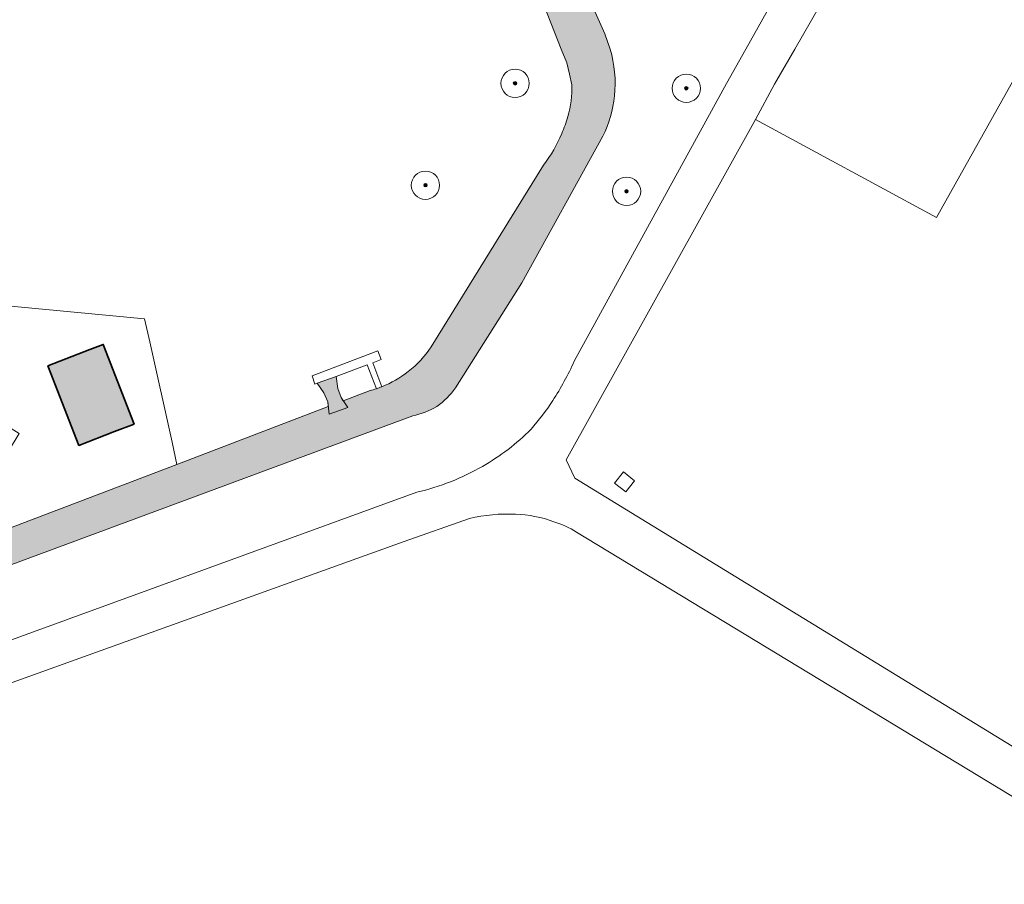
# Model space of a CAD drawing. Header units: metres. Extents: x 125349 to 128236, y 501602 to 503797.
# Tile 138 of 256: x 126765 to 126835, y 501691 to 501752. Entities that reach past the tile are written whole.
import ezdxf

# ---------------------------------------------------------------- set-up
doc = ezdxf.new("R2010")
doc.units = ezdxf.units.M
doc.layers.get('0').update_dxf_attribs({"linetype": 'CONTINUOUS'})
for name, color, linetype, lineweight in [('B-WE-GR-BEPLANTING_CULTUUR_BOSPLANTSOEN-GV', 90, 'CONTINUOUS', 18), ('B-WE-GR-BOOM-S-500', 90, 'CONTINUOUS', 18), ('B-WE-OG-BEBOUWING-GV', 7, 'CONTINUOUS', 35), ('B-WE-OG-BEBOUWING_WINDTURBINE-GV', 7, 'CONTINUOUS', 18), ('B-WE-OG-TERREIN_BEGROEID-GV', 7, 'CONTINUOUS', 18), ('B-WE-OG-WATER-GV', 130, 'CONTINUOUS', 18), ('B-WE-OG-WATER_GREPPEL-GV', 160, 'CONTINUOUS', 18), ('B-WE-VH-GESLOTENVERHARDING-GV', 10, 'CONTINUOUS', 18)]:
    doc.layers.add(name, color=color, linetype=linetype, lineweight=lineweight)
doc.layers.add('B-WE-OG-BEBOUWING-V', color=7, linetype='CONTINUOUS', lineweight=18, true_color=0xcc646e)
doc.layers.add('B-WE-OG-WATER-V', color=7, linetype='CONTINUOUS', lineweight=18, true_color=0xbee8ff)

# ---------------------------------------------------------------- blocks, each defined once
blk = doc.blocks.new('SGR-BOOM_01-SO')
at = {"linetype": 'ByBlock', "lineweight": 18}
h = blk.add_hatch(color=0, dxfattribs=at)
h.dxf.hatch_style = 1
edge = h.paths.add_edge_path()
edge.add_arc((0, 0), 0.25, 0, 360)
at = {"color": 0, "linetype": 'ByBlock', "lineweight": 18}
for radius in [2, 0.25]:
    blk.add_circle((0, 0), radius, dxfattribs=at)

msp = doc.modelspace()

# ---------------------------------------------------------------- hatches: boundary and pattern name
at = {"layer": 'B-WE-OG-BEBOUWING-V'}
msp.add_hatch(color=256, dxfattribs=at).paths.add_polyline_path([(126769.201, 501722.016), (126771.727, 501722.995), (126773.116, 501723.533), (126770.936, 501729.153), (126769.997, 501728.789), (126767.022, 501727.636)])
at = {"layer": 'B-WE-OG-WATER-V'}
h = msp.add_hatch(color=256, dxfattribs=at)
edge = h.paths.add_edge_path()
edge.add_line((126821.084, 501771.386), (126820.715, 501771.997))
edge.add_line((126820.715, 501771.997), (126820.352, 501772.193))
edge.add_line((126820.352, 501772.193), (126819.111, 501772.978))
edge.add_line((126819.111, 501772.978), (126818.339, 501773.326))
edge.add_line((126818.339, 501773.326), (126816.471, 501770.401))
edge.add_arc((126781.3862679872, 501793.363209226), 41.93091309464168, 316.06919983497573, 326.79610801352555, ccw=False)
edge.add_arc((126789.7437936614, 501786.6806550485), 31.29125171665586, 299.5329439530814, 314.26398286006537, ccw=False)
edge.add_arc((126792.2334028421, 501787.7006639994), 31.06640208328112, 282.27076133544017, 294.6045653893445, ccw=False)
edge.add_arc((126792.6395757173, 501791.321913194), 34.53830133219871, 268.4046305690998, 280.3352401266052, ccw=False)
edge.add_line((126791.678, 501756.797), (126789.066, 501756.834))
edge.add_line((126789.066, 501756.834), (126787.616, 501756.986))
edge.add_line((126787.616, 501756.986), (126785.866, 501757.238))
edge.add_line((126785.866, 501757.238), (126784.166, 501757.49))
edge.add_line((126784.166, 501757.49), (126782.266, 501757.893))
edge.add_line((126782.266, 501757.893), (126780.967, 501758.194))
edge.add_line((126780.967, 501758.194), (126779.52, 501758.506))
edge.add_arc((126809.8095505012, 501858.2477675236), 104.2395177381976, 249.4271575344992, 253.1075287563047, ccw=False)
edge.add_arc((126799.702264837, 501821.5511154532), 66.42021994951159, 238.5902059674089, 246.4649432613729, ccw=False)
edge.add_arc((126809.8879153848, 501835.3851203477), 83.54849151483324, 230.0429747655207, 237.5728719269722, ccw=False)
edge.add_arc((126794.7447728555, 501822.7607081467), 64.2418429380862, 224.518766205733, 233.1661400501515, ccw=False)
edge.add_arc((126791.3033951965, 501819.4666049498), 59.47846665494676, 222.9044336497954, 224.5805457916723, ccw=False)
edge.add_arc((126685.9918043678, 501685.9307345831), 111.667278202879, 56.43173903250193, 57.03129568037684)
edge.add_arc((126695.0860586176, 501699.7934612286), 95.08801484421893, 57.08308961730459, 59.39915736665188)
edge.add_line((126743.491, 501781.639), (126741.738, 501782.598))
edge.add_line((126741.738, 501782.598), (126740.388, 501783.3))
edge.add_line((126740.388, 501783.3), (126738.389, 501784.353))
edge.add_line((126738.389, 501784.353), (126735.59, 501785.656))
edge.add_line((126735.59, 501785.656), (126730.554, 501787.827))
edge.add_arc((126729.2164785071, 501782.1470783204), 5.83527840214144, 76.7492595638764, 101.9925307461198)
edge.add_arc((126729.0681430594, 501782.5836576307), 5.377680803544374, 101.4130969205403, 129.6038760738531)
edge.add_line((126725.64, 501786.727), (126723.47, 501785.364))
edge.add_line((126723.47, 501785.364), (126721.3, 501783.944))
edge.add_line((126721.3, 501783.944), (126718.009, 501781.089))
edge.add_line((126718.009, 501781.089), (126713.958, 501777.544))
edge.add_line((126713.958, 501777.544), (126709.805, 501773.851))
edge.add_line((126709.805, 501773.851), (126704.944, 501769.617))
edge.add_line((126704.944, 501769.617), (126700.841, 501765.923))
edge.add_line((126700.841, 501765.923), (126696.639, 501762.281))
edge.add_line((126696.639, 501762.281), (126695.524, 501761.246))
edge.add_line((126695.524, 501761.246), (126694.405, 501759.911))
edge.add_line((126694.405, 501759.911), (126689.056, 501752.328))
edge.add_line((126689.056, 501752.328), (126676.141, 501730.337))
edge.add_line((126676.141, 501730.337), (126667.015, 501713.682))
edge.add_line((126667.015, 501713.682), (126665.469, 501711.139))
edge.add_line((126665.469, 501711.139), (126664.385, 501708.57))
edge.add_arc((126693.1278049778, 501695.1279290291), 31.73071240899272, 154.936043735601, 157.5210029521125)
edge.add_line((126663.808, 501707.26), (126663.224, 501705.6))
edge.add_arc((126691.9026424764, 501699.1313192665), 29.39912183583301, 167.2892210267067, 171.8560830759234)
edge.add_arc((126667.8942084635, 501703.5338140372), 5.099756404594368, 182.6728107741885, 207.3861723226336)
edge.add_arc((126667.9988651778, 501703.574384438), 5.211359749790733, 207.2529525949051, 233.9496366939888)
edge.add_line((126664.932, 501699.361), (126709.024, 501669.253))
edge.add_line((126709.024, 501669.253), (126711.199, 501667.89))
edge.add_line((126711.199, 501667.89), (126711.528, 501667.832))
edge.add_line((126711.528, 501667.832), (126713.682, 501666.574))
edge.add_line((126713.682, 501666.574), (126717.573, 501666.025))
edge.add_line((126717.573, 501666.025), (126719.269, 501668.197))
edge.add_line((126719.269, 501668.197), (126729.311, 501685.755))
edge.add_line((126729.311, 501685.755), (126738.562, 501702.592))
edge.add_arc((126742.1670318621, 501700.9760751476), 3.950628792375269, 137.4425594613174, 155.8560979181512, ccw=False)
edge.add_arc((126742.5626342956, 501700.515191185), 4.554306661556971, 123.4991552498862, 136.5376067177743, ccw=False)
edge.add_line((126740.049, 501704.313), (126749.121, 501707.736))
edge.add_line((126749.121, 501707.736), (126748.807, 501709.087))
edge.add_line((126748.807, 501709.087), (126748.601, 501709.976))
edge.add_line((126748.601, 501709.976), (126748.389, 501709.903))
edge.add_line((126748.389, 501709.903), (126740.448, 501707.179))
edge.add_arc((126740.9565733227, 501703.8685714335), 3.349266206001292, 98.73393132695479, 120.0383333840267)
edge.add_arc((126741.5280911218, 501702.6651518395), 4.678383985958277, 118.7198450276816, 154.2860755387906)
edge.add_line((126737.313, 501704.695), (126736.224, 501702.844))
edge.add_line((126736.224, 501702.844), (126718.433, 501672.589))
edge.add_arc((126714.0368971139, 501675.6097691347), 5.333926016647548, 305.73356815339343, 325.5052112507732, ccw=False)
edge.add_arc((126715.1235750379, 501673.5374018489), 3.034859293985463, 234.26257213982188, 311.9417924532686, ccw=False)
edge.add_line((126713.351, 501671.074), (126675.6, 501694.658))
edge.add_line((126675.6, 501694.658), (126667.718, 501699.749))
edge.add_arc((126669.4661437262, 501704.1936878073), 4.776113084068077, 193.1883958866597, 248.5297496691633, ccw=False)
edge.add_arc((126667.9886613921, 501703.5365055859), 3.202005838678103, 146.194991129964, 187.7628601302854, ccw=False)
edge.add_line((126665.328, 501705.318), (126685.904, 501743.175))
edge.add_line((126685.904, 501743.175), (126689.998, 501749.278))
edge.add_line((126689.998, 501749.278), (126690.345, 501750))
edge.add_line((126690.345, 501750), (126690.586, 501750.504))
edge.add_line((126690.586, 501750.504), (126690.477, 501750.569))
edge.add_line((126690.477, 501750.569), (126693.634, 501754.92))
edge.add_line((126693.634, 501754.92), (126697.034, 501759.408))
edge.add_line((126697.034, 501759.408), (126698.582, 501760.914))
edge.add_line((126698.582, 501760.914), (126702.988, 501763.895))
edge.add_line((126702.988, 501763.895), (126703.993, 501764.575))
edge.add_arc((126706.1268718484, 501760.0717424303), 4.98324570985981, 96.39299766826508, 115.3539674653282, ccw=False)
edge.add_arc((126706.1143717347, 501761.2111248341), 3.851257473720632, 86.70097791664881, 98.0958647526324, ccw=False)
edge.add_arc((126699.1473774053, 501727.7991327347), 37.9440437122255, 76.76266925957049, 79.07912147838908, ccw=False)
edge.add_arc((126713.3768545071, 501778.164281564), 14.52744547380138, 247.5792007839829, 255.8115339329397)
edge.add_arc((126711.4718069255, 501767.7962045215), 4.068399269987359, 245.9839685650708, 269.4393851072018)
edge.add_arc((126712.0344500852, 501768.8761136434), 5.18324417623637, 263.3254073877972, 287.0244604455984)
edge.add_arc((126712.5913964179, 501767.5686284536), 3.772962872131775, 284.7499981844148, 319.3743644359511)
edge.add_line((126715.455, 501765.112), (126717.811, 501768.646))
edge.add_line((126717.811, 501768.646), (126718.376, 501769.714))
edge.add_line((126718.376, 501769.714), (126718.617, 501770.613))
edge.add_line((126718.617, 501770.613), (126718.689, 501771.666))
edge.add_line((126718.689, 501771.666), (126718.614, 501773.313))
edge.add_line((126718.614, 501773.313), (126718.821, 501774.769))
edge.add_line((126718.821, 501774.769), (126719.428, 501776.527))
edge.add_line((126719.428, 501776.527), (126719.97, 501777.727))
edge.add_line((126719.97, 501777.727), (126720.527, 501778.728))
edge.add_line((126720.527, 501778.728), (126721.362, 501778.429))
edge.add_line((126721.362, 501778.429), (126726.621, 501783.194))
edge.add_line((126726.621, 501783.194), (126729.29, 501785.248))
edge.add_arc((126729.8128006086, 501776.6974392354), 8.566528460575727, 77.4104915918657, 93.4988377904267, ccw=False)
edge.add_line((126731.68, 501785.058), (126732.739, 501784.81))
edge.add_line((126732.739, 501784.81), (126733.539, 501784.559))
edge.add_line((126733.539, 501784.559), (126734.239, 501784.308))
edge.add_line((126734.239, 501784.308), (126734.938, 501784.007))
edge.add_line((126734.938, 501784.007), (126735.338, 501783.856))
edge.add_line((126735.338, 501783.856), (126735.638, 501783.606))
edge.add_line((126735.638, 501783.606), (126736.488, 501783.155))
edge.add_line((126736.488, 501783.155), (126739.373, 501781.396))
edge.add_line((126739.373, 501781.396), (126740.858, 501780.49))
edge.add_line((126740.858, 501780.49), (126742.588, 501779.343))
edge.add_line((126742.588, 501779.343), (126743.133, 501778.947))
edge.add_line((126743.133, 501778.947), (126744.766, 501777.762))
edge.add_line((126744.766, 501777.762), (126747.288, 501775.776))
edge.add_line((126747.288, 501775.776), (126750.399, 501772.981))
edge.add_line((126750.399, 501772.981), (126754.398, 501769.273))
edge.add_line((126754.398, 501769.273), (126756.326, 501767.745))
edge.add_line((126756.326, 501767.745), (126758.007, 501766.371))
edge.add_line((126758.007, 501766.371), (126759.043, 501765.652))
edge.add_line((126759.043, 501765.652), (126760.434, 501764.686))
edge.add_line((126760.434, 501764.686), (126762.365, 501763.359))
edge.add_line((126762.365, 501763.359), (126763.754, 501762.539))
edge.add_line((126763.754, 501762.539), (126765.688, 501761.465))
edge.add_line((126765.688, 501761.465), (126766.433, 501761.051))
edge.add_line((126766.433, 501761.051), (126769.658, 501759.358))
edge.add_arc((126789.2224475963, 501798.4994383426), 43.75865406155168, 243.4422936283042, 247.3727644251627)
edge.add_line((126772.387, 501758.109), (126773.465, 501757.654))
edge.add_line((126773.465, 501757.654), (126774.414, 501757.252))
edge.add_line((126774.414, 501757.252), (126775.614, 501756.851))
edge.add_line((126775.614, 501756.851), (126776.564, 501756.6))
edge.add_line((126776.564, 501756.6), (126778.314, 501756.047))
edge.add_line((126778.314, 501756.047), (126779.713, 501755.695))
edge.add_line((126779.713, 501755.695), (126781.263, 501755.343))
edge.add_line((126781.263, 501755.343), (126782.913, 501755.041))
edge.add_line((126782.913, 501755.041), (126784.913, 501754.689))
edge.add_line((126784.913, 501754.689), (126786.513, 501754.437))
edge.add_line((126786.513, 501754.437), (126788.402, 501754.221))
edge.add_arc((126791.6815239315, 501800.1616245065), 46.05753203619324, 265.9168019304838, 280.5318306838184)
edge.add_arc((126800.7212086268, 501753.0471389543), 1.935272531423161, 95.01600430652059, 108.72297828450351, ccw=False)
edge.add_arc((126800.5282651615, 501753.7887147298), 1.186522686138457, 31.12294167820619, 88.85379622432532, ccw=False)
edge.add_line((126801.544, 501754.402), (126803.282, 501750))
edge.add_line((126803.282, 501750), (126803.669, 501749.023))
edge.add_line((126803.669, 501749.023), (126803.858, 501748.22))
edge.add_line((126803.858, 501748.22), (126804.032, 501747.483))
edge.add_arc((126797.1591104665, 501747.20963728), 6.878323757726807, -16.709380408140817, 2.2776851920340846, ccw=False)
edge.add_arc((126792.550169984, 501748.5978735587), 11.6917965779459, 337.01850032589, 343.26872241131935, ccw=False)
edge.add_arc((126794.1218274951, 501747.8728594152), 9.961955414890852, 322.5550386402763, 337.328172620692, ccw=False)
edge.add_line((126802.031, 501741.816), (126794.094, 501728.987))
edge.add_arc((126788.1993296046, 501732.8305602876), 7.037051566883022, 307.3030581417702, 326.8940455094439, ccw=False)
edge.add_arc((126787.8662953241, 501733.0775388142), 7.436230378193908, 291.6103232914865, 308.19095471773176, ccw=False)
edge.add_arc((126787.8710515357, 501733.0829206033), 7.439484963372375, 288.4786038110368, 291.5610026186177, ccw=False)
edge.add_arc((126787.4420478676, 501734.5390159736), 8.956646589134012, 285.0847964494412, 288.1291647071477, ccw=False)
edge.add_line((126789.773, 501725.891), (126787.885, 501725.17))
edge.add_line((126787.885, 501725.17), (126787.733, 501725.399))
edge.add_line((126787.733, 501725.399), (126787.51, 501726.041))
edge.add_line((126787.51, 501726.041), (126787.386, 501726.882))
edge.add_line((126787.386, 501726.882), (126786.041, 501726.407))
edge.add_line((126786.041, 501726.407), (126786.523, 501725.735))
edge.add_line((126786.523, 501725.735), (126786.785, 501725.091))
edge.add_line((126786.785, 501725.091), (126786.823, 501724.765))
edge.add_line((126786.823, 501724.765), (126776.137, 501720.685))
edge.add_line((126776.137, 501720.685), (126763.701, 501715.938))
edge.add_line((126763.701, 501715.938), (126759.216, 501714.226))
edge.add_line((126759.216, 501714.226), (126759.255, 501714.127))
edge.add_line((126759.255, 501714.127), (126760.086, 501711.982))
edge.add_line((126760.086, 501711.982), (126792.789, 501724.107))
edge.add_arc((126791.5248794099, 501729.8580585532), 5.88835081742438, 282.3968483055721, 300.2018314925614)
edge.add_arc((126791.3495832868, 501729.278600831), 5.49362205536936, 304.8270841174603, 324.4815724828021)
edge.add_line((126795.821, 501726.087), (126800.505, 501733.489))
edge.add_line((126800.505, 501733.489), (126806.215, 501743.842))
edge.add_arc((126798.4144480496, 501747.6458038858), 8.6785675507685, 334.0046254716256, 353.6636846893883)
edge.add_arc((126798.6552962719, 501747.5737076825), 8.431354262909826, 353.9699942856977, 376.7245068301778)
edge.add_line((126806.73, 501750), (126806.349, 501751.086))
edge.add_line((126806.349, 501751.086), (126804.605, 501755.01))
edge.add_arc((126805.2043968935, 501755.5833076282), 0.8294325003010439, 158.818581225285, 223.7255457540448, ccw=False)
edge.add_arc((126805.3842252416, 501755.458860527), 1.043327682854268, 115.44288746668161, 156.0132318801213, ccw=False)
edge.add_arc((126794.4448161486, 501780.1676081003), 25.97915701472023, 293.8178800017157, 306.1310115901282)
edge.add_arc((126791.8210247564, 501784.718719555), 31.2071355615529, 305.0948576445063, 320.4820564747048)
edge.add_line((126815.895, 501764.861), (126819.101, 501768.765))
edge.add_line((126819.101, 501768.765), (126820.284, 501770.14))
edge.add_line((126820.284, 501770.14), (126821.084, 501771.386))

# ---------------------------------------------------------------- linework, layer by layer
at = {"layer": 'B-WE-GR-BEPLANTING_CULTUUR_BOSPLANTSOEN-GV', "flags": 128}
msp.add_lwpolyline([(126832.222, 501766.529), (126828.72, 501759.376), (126822.76, 501755.208), (126819.773, 501750), (126818.35, 501747.516), (126817.007, 501745.036), (126829.79, 501738.111), (126838.681, 501754.021), (126859.028, 501761.093), (126859.674, 501773.798)], dxfattribs=at)
for points in [[(126776.137, 501720.685), (126775.79, 501722.248), (126774.221, 501729.326), (126773.858, 501730.963), (126760.4, 501732.22), (126757.547, 501727.5), (126758.83, 501726.724), (126764.993, 501722.869), (126762.713, 501719.129), (126763.701, 501715.938)], [(126769.201, 501722.016), (126767.022, 501727.636), (126769.997, 501728.789), (126770.936, 501729.153), (126773.116, 501723.533), (126771.727, 501722.995)]]:
    msp.add_lwpolyline(points, close=True, dxfattribs=at)
at = {"layer": 'B-WE-OG-BEBOUWING-GV', "flags": 128}
msp.add_lwpolyline([(126769.201, 501722.016), (126771.727, 501722.995), (126773.116, 501723.533), (126770.936, 501729.153), (126769.997, 501728.789), (126767.022, 501727.636)], close=True, dxfattribs=at)
at = {"layer": 'B-WE-OG-BEBOUWING_WINDTURBINE-GV', "flags": 128}
msp.add_lwpolyline([(126786.041, 501726.407), (126786.523, 501725.735), (126786.785, 501725.091), (126786.885, 501724.236), (126788.198, 501724.701), (126787.733, 501725.399), (126787.51, 501726.041), (126787.386, 501726.882)], close=True, dxfattribs=at)
at = {"layer": 'B-WE-OG-TERREIN_BEGROEID-GV', "flags": 128}
for points in [[(126857.614, 501811.546), (126851.5, 501810.728), (126848.946, 501810.464), (126848.033, 501809.576), (126843.594, 501798.093), (126843.206, 501797.089), (126838.235, 501785.053), (126859.674, 501773.798), (126859.028, 501761.093), (126838.681, 501754.021), (126829.79, 501738.111), (126817.007, 501745.036)], [(126804.202, 501727.968), (126814.95, 501747.564), (126816.31, 501750), (126821.107, 501758.582), (126825.479, 501766.239), (126826.613, 501768.344)], [(126738.973, 501760.436), (126732.147, 501750), (126731.832, 501749.518), (126743.454, 501742.482), (126749.814, 501738.631), (126750.72, 501738.083), (126759.848, 501732.557), (126760.4, 501732.22), (126773.858, 501730.963), (126774.221, 501729.326), (126775.79, 501722.248), (126776.137, 501720.685), (126786.823, 501724.765), (126786.785, 501725.091), (126786.523, 501725.735), (126786.041, 501726.407), (126785.886, 501726.348), (126785.69, 501726.941), (126790.319, 501728.708), (126790.567, 501728.087), (126789.977, 501727.849), (126790.605, 501726.164)], [(126804.605, 501755.01), (126806.349, 501751.086), (126806.73, 501750)], [(126804.032, 501747.483), (126803.858, 501748.22), (126803.669, 501749.023), (126803.282, 501750), (126801.544, 501754.402)], [(126817.007, 501745.036), (126803.615, 501721.009), (126804.227, 501719.714), (126877.271, 501674.987)], [(126806.215, 501743.842), (126800.505, 501733.489), (126795.821, 501726.087)], [(126794.094, 501728.987), (126802.031, 501741.816)], [(126790.229, 501726.027), (126789.565, 501727.721), (126787.386, 501726.882)], [(126787.386, 501726.882), (126787.51, 501726.041), (126787.733, 501725.399), (126787.885, 501725.17), (126789.773, 501725.891)], [(126792.789, 501724.107), (126760.086, 501711.982), (126759.255, 501714.127), (126759.216, 501714.226), (126763.701, 501715.938)], [(126759.384, 501706.468), (126793.082, 501718.719)], [(126796.805, 501716.856), (126792.114, 501715.208), (126754.136, 501701.561), (126754.555, 501700.618), (126745.869, 501696.533), (126741.213, 501691.331), (126735.788, 501682.809)], [(126835.684, 501696.92), (126804.36, 501715.908)]]:
    msp.add_lwpolyline(points, dxfattribs=at)
at = {"layer": 'B-WE-OG-TERREIN_BEGROEID-GV'}
for points in [[(126806.73, 501750, -0.09961281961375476), (126807.04, 501746.688)], [(126803.747, 501745.232, 0.08303676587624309), (126804.032, 501747.483)], [(126807.04, 501746.688, -0.08598983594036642), (126806.215, 501743.842)], [(126803.314, 501744.033, 0.02727850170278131), (126803.747, 501745.232)], [(126802.031, 501741.816, 0.06454938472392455), (126803.314, 501744.033)], [(126792.464, 501727.233, 0.0856906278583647), (126794.094, 501728.987)], [(126802.679, 501725.184, 0.03694470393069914), (126804.202, 501727.968)], [(126790.605, 501726.164, 0.07247313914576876), (126792.464, 501727.233)], [(126789.773, 501725.891, 0.0132843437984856), (126790.229, 501726.027)], [(126795.821, 501726.087, -0.08596974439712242), (126794.487, 501724.769)], [(126794.487, 501724.769, -0.07784557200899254), (126792.789, 501724.107)], [(126801.148, 501723.168, 0.03018031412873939), (126802.679, 501725.184)], [(126797.716, 501720.544, 0.06638834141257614), (126801.148, 501723.168)], [(126793.082, 501718.719, 0.07267036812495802), (126797.716, 501720.544)], [(126800.048, 501717.167, 0.07369954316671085), (126796.805, 501716.856)], [(126802.756, 501716.639, 0.08046717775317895), (126800.048, 501717.167)], [(126804.36, 501715.908, 0.05432197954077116), (126802.756, 501716.639)]]:
    msp.add_lwpolyline(points, format="xyb", dxfattribs=at)
at = {"layer": 'B-WE-OG-TERREIN_BEGROEID-GV', "flags": 128}
msp.add_lwpolyline([(126807.664, 501720.147), (126808.462, 501719.533), (126807.848, 501718.735), (126807.05, 501719.349)], close=True, dxfattribs=at)
at = {"layer": 'B-WE-OG-WATER-GV', "flags": 128}
for points in [[(126806.73, 501750), (126806.349, 501751.086), (126804.605, 501755.01)], [(126801.544, 501754.402), (126803.282, 501750), (126803.669, 501749.023), (126803.858, 501748.22), (126804.032, 501747.483)], [(126795.821, 501726.087), (126800.505, 501733.489), (126806.215, 501743.842)], [(126802.031, 501741.816), (126794.094, 501728.987)], [(126789.773, 501725.891), (126787.885, 501725.17), (126787.733, 501725.399), (126787.51, 501726.041), (126787.386, 501726.882), (126786.041, 501726.407), (126786.523, 501725.735), (126786.785, 501725.091), (126786.823, 501724.765), (126776.137, 501720.685), (126763.701, 501715.938), (126759.216, 501714.226), (126759.255, 501714.127), (126760.086, 501711.982), (126792.789, 501724.107)]]:
    msp.add_lwpolyline(points, dxfattribs=at)
at = {"layer": 'B-WE-OG-WATER-GV'}
for points in [[(126807.04, 501746.688, 0.09961281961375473), (126806.73, 501750)], [(126804.032, 501747.483, -0.08303676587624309), (126803.747, 501745.232)], [(126806.215, 501743.842, 0.08598983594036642), (126807.04, 501746.688)], [(126803.747, 501745.232, -0.02727850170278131), (126803.314, 501744.033)], [(126803.314, 501744.033, -0.06454938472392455), (126802.031, 501741.816)], [(126794.094, 501728.987, -0.0856906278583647), (126792.464, 501727.233)], [(126792.464, 501727.233, -0.07247313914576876), (126790.605, 501726.164)], [(126790.229, 501726.027, -0.01328434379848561), (126789.773, 501725.891)], [(126790.605, 501726.164, -0.01345031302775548), (126790.229, 501726.027)], [(126794.487, 501724.769, 0.08596974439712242), (126795.821, 501726.087)], [(126792.789, 501724.107, 0.07784557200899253), (126794.487, 501724.769)]]:
    msp.add_lwpolyline(points, format="xyb", dxfattribs=at)
at = {"layer": 'B-WE-OG-WATER_GREPPEL-GV', "flags": 128}
msp.add_lwpolyline([(126790.605, 501726.164), (126789.977, 501727.849), (126790.567, 501728.087), (126790.319, 501728.708), (126785.69, 501726.941), (126785.886, 501726.348), (126786.041, 501726.407), (126787.386, 501726.882), (126789.565, 501727.721), (126790.229, 501726.027)], dxfattribs=at)
at = {"layer": 'B-WE-OG-WATER_GREPPEL-GV'}
msp.add_lwpolyline([(126790.229, 501726.027, 0.01345031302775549), (126790.605, 501726.164)], format="xyb", dxfattribs=at)
at = {"layer": 'B-WE-VH-GESLOTENVERHARDING-GV', "flags": 128}
for points in [[(126826.613, 501768.344), (126825.479, 501766.239), (126821.107, 501758.582), (126816.31, 501750), (126814.95, 501747.564), (126804.202, 501727.968)], [(126877.271, 501674.987), (126804.227, 501719.714), (126803.615, 501721.009), (126817.007, 501745.036), (126818.35, 501747.516), (126819.773, 501750), (126822.76, 501755.208), (126828.72, 501759.376), (126832.222, 501766.529)], [(126793.082, 501718.719), (126759.384, 501706.468)], [(126747.748, 501699.266), (126754.136, 501701.561), (126792.114, 501715.208), (126796.805, 501716.856)], [(126804.36, 501715.908), (126835.684, 501696.92), (126855.644, 501684.885), (126875.914, 501672.654)]]:
    msp.add_lwpolyline(points, dxfattribs=at)
at = {"layer": 'B-WE-VH-GESLOTENVERHARDING-GV'}
for points in [[(126804.202, 501727.968, -0.03694470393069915), (126802.679, 501725.184)], [(126802.679, 501725.184, -0.03018031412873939), (126801.148, 501723.168)], [(126801.148, 501723.168, -0.06638834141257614), (126797.716, 501720.544)], [(126797.716, 501720.544, -0.07267036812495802), (126793.082, 501718.719)], [(126796.805, 501716.856, -0.07369954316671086), (126800.048, 501717.167)], [(126800.048, 501717.167, -0.08046717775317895), (126802.756, 501716.639)], [(126802.756, 501716.639, -0.05432197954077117), (126804.36, 501715.908)]]:
    msp.add_lwpolyline(points, format="xyb", dxfattribs=at)

# ---------------------------------------------------------------- block references
at = {"layer": 'B-WE-GR-BOOM-S-500', "xscale": 0.5, "yscale": 0.5, "zscale": 0.5}
for p in [(126800.019, 501747.582), (126812.112, 501747.233), (126793.688, 501740.389), (126807.89, 501739.958)]:
    msp.add_blockref('SGR-BOOM_01-SO', p, dxfattribs=at)

doc.saveas('drawing.dxf')
